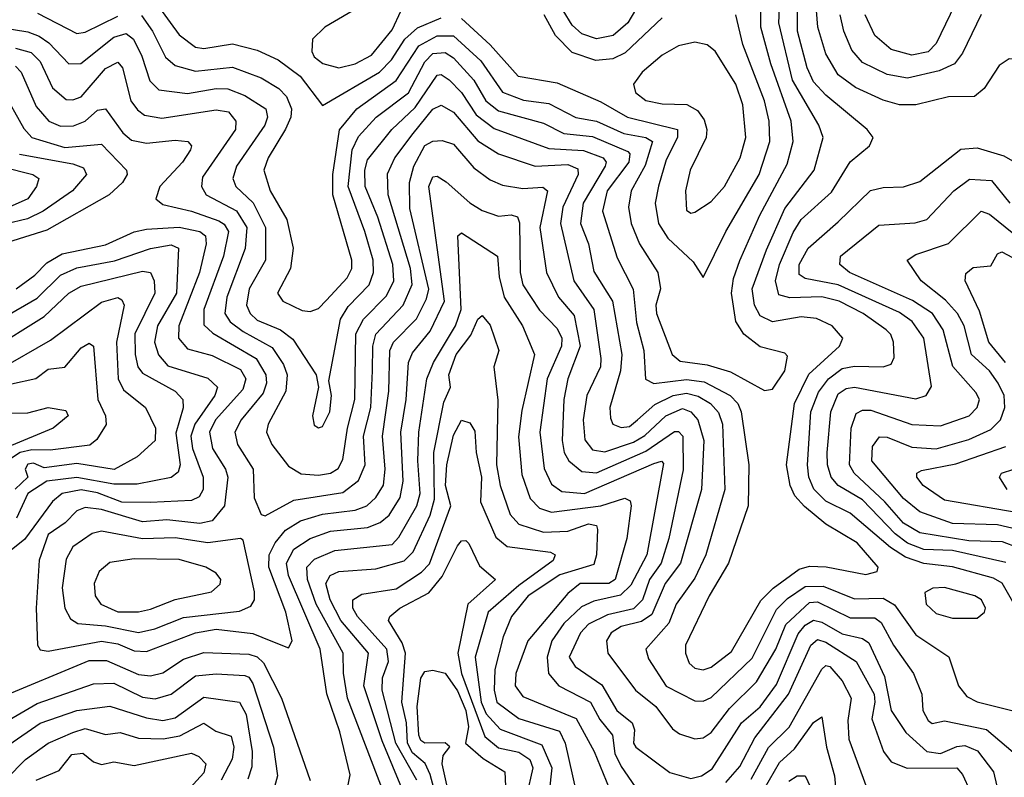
# Model space of a CAD drawing. Extents: x 1308313 to 1441400, y 959662 to 1036319.
# Tile 219 of 256: x 1311815 to 1314221, y 1032512 to 1034363. Entities that reach past the tile are written whole.
import ezdxf

# ---------------------------------------------------------------- set-up
doc = ezdxf.new("R2010")
doc.units = 0

msp = doc.modelspace()

# ---------------------------------------------------------------- linework, layer by layer
at = {"layer": '0CON10XD'}
for points in [[(1314145, 1034493.1), (1314054.9, 1034305.1), (1314035, 1034284.5), (1313995, 1034276.1), (1313945, 1034290), (1313904.6, 1034324.6), (1313881.5, 1034375)], [(1313635, 1033456.6), (1313655, 1033460), (1313684.7, 1033505), (1313691.1, 1033541.1), (1313685, 1033548.2), (1313625, 1033563.3), (1313584.4, 1033594.4), (1313565.1, 1033625.1), (1313554.6, 1033695), (1313559.2, 1033730.8), (1313575.1, 1033774.9), (1313623.7, 1033885), (1313690.4, 1034009.6), (1313705.5, 1034065), (1313700.3, 1034115), (1313651.1, 1034255), (1313626.5, 1034345), (1313626, 1034445)], [(1312595, 1034245.6), (1312635, 1034254.9), (1312675, 1034276), (1312725, 1034337.8), (1312747.2, 1034385), (1312738, 1034408), (1312705, 1034418.8), (1312675, 1034412.6), (1312561, 1034345), (1312530.9, 1034315), (1312528.7, 1034285), (1312535, 1034272.3), (1312556, 1034256), (1312595, 1034245.6)], [(1313485, 1032774), (1313505, 1032780.6), (1313555, 1032819.3), (1313626.1, 1032943.9), (1313656.1, 1032973.9), (1313720, 1033020), (1313745, 1033027.4), (1313785.7, 1033025.7), (1313882.6, 1033007.4), (1313910.8, 1033015), (1313913.3, 1033025), (1313861.9, 1033085), (1313785, 1033130.5), (1313733.2, 1033173.2), (1313709.8, 1033199.8), (1313697.6, 1033225), (1313689.1, 1033275), (1313708.9, 1033425), (1313743.4, 1033496.6), (1313818.9, 1033565), (1313826.5, 1033585), (1313800.4, 1033615), (1313762.7, 1033632.7), (1313725, 1033637), (1313655, 1033624.6), (1313625, 1033639.5), (1313611.2, 1033665), (1313605.1, 1033705), (1313640.5, 1033800.5), (1313685, 1033901.3), (1313756.8, 1033995), (1313778.5, 1034075), (1313768.1, 1034105), (1313703.3, 1034215), (1313670.2, 1034355), (1313673.5, 1034426.5)], [(1314245.6, 1032935), (1314215.8, 1032985.8), (1314195, 1032998.4), (1314095, 1033026.2), (1314025, 1033034.1), (1313979.9, 1033049.9), (1313943.3, 1033073.3), (1313845, 1033157.5), (1313785, 1033186.7), (1313756.1, 1033216.1), (1313743.6, 1033245), (1313740.2, 1033275), (1313748.8, 1033405), (1313767.3, 1033452.7), (1313791.3, 1033485), (1313825, 1033510.4), (1313855, 1033516.5), (1313925, 1033514.4), (1313945, 1033521.5), (1313952.3, 1033537.7), (1313950.8, 1033575), (1313943.9, 1033593.9), (1313932.4, 1033605), (1313876.7, 1033645), (1313817.4, 1033675), (1313775, 1033685.5), (1313697, 1033683), (1313670.6, 1033690.6), (1313662.2, 1033725), (1313671.8, 1033765), (1313705, 1033843.3), (1313725.2, 1033875), (1313798.8, 1033941.2), (1313845, 1034015.3), (1313891.9, 1034055), (1313900.6, 1034075), (1313886.5, 1034095), (1313785, 1034178.1), (1313755, 1034211.3), (1313739.5, 1034245), (1313716.3, 1034335), (1313716.3, 1034415)], [(1312154.6, 1034395), (1312205, 1034325.7), (1312245, 1034295.6), (1312265, 1034292.7), (1312335, 1034303.7), (1312395, 1034288.3), (1312446.4, 1034265), (1312500.4, 1034225), (1312555, 1034152.9), (1312694.2, 1034235), (1312723.6, 1034265), (1312756.3, 1034315), (1312786.9, 1034343.1), (1312845, 1034367.4)], [(1313330.5, 1034405), (1313301.4, 1034355), (1313265.6, 1034324.4), (1313225, 1034316.3), (1313188.6, 1034328.6), (1313165, 1034349.6), (1313142.9, 1034385)], [(1311858.6, 1034378.6), (1311955, 1034328.8), (1311975, 1034332.2), (1312055, 1034371.6)], [(1312112.8, 1034372.8), (1312139.6, 1034335), (1312171.4, 1034271.4), (1312195, 1034250.7), (1312245, 1034237.1), (1312335, 1034246.6), (1312405, 1034221.2), (1312448.4, 1034195), (1312467.1, 1034175), (1312478.9, 1034145), (1312477.9, 1034125), (1312464.7, 1034095.3), (1312422, 1034025), (1312411.7, 1033995), (1312427, 1033945), (1312467.8, 1033875), (1312483, 1033805), (1312477.2, 1033755), (1312444.7, 1033694.7), (1312457.8, 1033675), (1312505, 1033652.2), (1312525, 1033649.8), (1312545, 1033657.5), (1312565, 1033677.3), (1312615, 1033732.2), (1312626.4, 1033755), (1312626.6, 1033775), (1312580.6, 1033935), (1312580.4, 1033985), (1312596.3, 1034093.7), (1312639, 1034145), (1312735, 1034214.2), (1312790.7, 1034299.3), (1312835, 1034323.1), (1312875, 1034323.3), (1312942.3, 1034262.3), (1312995, 1034185.8), (1313046.1, 1034166.1), (1313108.1, 1034158.1), (1313174.2, 1034124.2), (1313225, 1034115.3), (1313291.1, 1034085), (1313345.4, 1034075), (1313361.6, 1034065), (1313343.5, 1034006.5), (1313309.6, 1033945), (1313303.2, 1033905), (1313309.3, 1033865), (1313329.5, 1033815), (1313374.8, 1033745), (1313381.5, 1033705), (1313370, 1033665), (1313371.1, 1033645), (1313409.6, 1033545), (1313428.8, 1033528.8), (1313495, 1033519.2), (1313552.4, 1033502.4), (1313635, 1033456.6)], [(1312895, 1034366.2), (1312965, 1034301.2), (1313033.1, 1034225), (1313128.5, 1034208.5), (1313235, 1034161.9), (1313300.7, 1034125), (1313422.5, 1034095), (1313422.7, 1034075), (1313395, 1034020.4), (1313375.9, 1033955.9), (1313367.7, 1033915), (1313376, 1033865), (1313398.9, 1033828.9), (1313461.1, 1033771.1), (1313485, 1033733.3)], [(1313385, 1034367.4), (1313295, 1034281.9), (1313265, 1034267.1), (1313223, 1034263), (1313165, 1034282.9), (1313124.3, 1034324.3), (1313096.8, 1034375)], [(1313485, 1033733.3), (1313541, 1033845), (1313622.1, 1033985), (1313648.2, 1034065), (1313646.5, 1034115), (1313635.1, 1034165), (1313582.5, 1034302.5), (1313565.2, 1034375.2)], [(1314672.9, 1034377.1), (1314592.9, 1034317.1), (1314482.2, 1034267.8), (1314405, 1034191.2), (1314385, 1034190.6), (1314365, 1034198.4), (1314255, 1034264.8), (1314232.9, 1034267.1), (1314208.6, 1034251.4), (1314172, 1034195), (1314148.1, 1034175), (1314085, 1034174.2), (1314005, 1034154.8), (1313965, 1034155.2), (1313925, 1034165.9), (1313857.3, 1034197.3), (1313815, 1034228.4), (1313785, 1034279.1), (1313765.4, 1034345), (1313762.7, 1034385)], [(1314165, 1034375.5), (1314119, 1034281), (1314099.4, 1034255), (1314062, 1034238), (1313985, 1034220.4), (1313935, 1034228.9), (1313875, 1034258.1), (1313848.6, 1034288.6), (1313829.4, 1034335), (1313820.1, 1034375)], [(1311764.3, 1034344.3), (1311835, 1034333), (1311862.6, 1034322.6), (1311886.5, 1034306.5), (1311935, 1034254.8), (1311964.3, 1034255.7), (1312045, 1034320.3), (1312075, 1034329.3), (1312093.2, 1034315), (1312113.8, 1034273.8), (1312133.4, 1034213.4), (1312155, 1034191.9), (1312225, 1034182.4), (1312295, 1034195.1), (1312323.9, 1034193.9), (1312365, 1034177.7), (1312416.8, 1034145), (1312420.9, 1034125), (1312414, 1034105), (1312345.2, 1034005), (1312335.6, 1033975), (1312342.9, 1033955), (1312385.6, 1033915.6), (1312415.9, 1033855), (1312415.4, 1033775), (1312376.2, 1033705), (1312369, 1033665), (1312378.1, 1033645), (1312395, 1033628.8), (1312452.5, 1033605), (1312482.4, 1033582.4), (1312539.6, 1033495), (1312545.6, 1033465), (1312530.4, 1033395), (1312535, 1033372), (1312545, 1033365.8), (1312555, 1033368.6), (1312573.3, 1033405), (1312576.9, 1033445), (1312570.2, 1033480.2), (1312598.8, 1033631.2), (1312617.8, 1033662.2), (1312668.7, 1033715), (1312680, 1033745), (1312678.5, 1033775), (1312658.6, 1033845), (1312618, 1033955), (1312627.2, 1034045), (1312642.8, 1034077.2), (1312685.9, 1034125), (1312765, 1034184.2), (1312805, 1034260.3), (1312825, 1034280.1), (1312855, 1034282.6), (1312875, 1034269.7), (1312925.1, 1034215.1), (1312954.5, 1034164.5), (1312985, 1034140.6), (1313095, 1034109.9), (1313145.1, 1034085.1), (1313215, 1034077.5), (1313301.1, 1034041.1), (1313306.4, 1034035), (1313303.5, 1034015), (1313251.1, 1033945), (1313239.1, 1033895), (1313275, 1033780.9), (1313314.3, 1033704.3), (1313322.7, 1033622.7), (1313340.1, 1033555), (1313344.8, 1033484.8), (1313365, 1033474.2), (1313445, 1033483.9), (1313488.1, 1033478.1), (1313551.6, 1033445), (1313569.9, 1033425), (1313578.1, 1033405), (1313597, 1033275), (1313595.2, 1033175), (1313547.3, 1033035), (1313500, 1032955), (1313442.4, 1032835), (1313442, 1032815), (1313450.9, 1032790.9), (1313465, 1032778.8), (1313485, 1032774)], [(1311805, 1034293.5), (1311842.7, 1034282.7), (1311865, 1034261), (1311895, 1034196.7), (1311928.3, 1034168.3), (1311945, 1034166.9), (1311965, 1034174.2), (1312025, 1034243.5), (1312055, 1034258.9), (1312066.4, 1034245), (1312086.8, 1034165), (1312102.6, 1034142.6), (1312120, 1034130), (1312162.5, 1034122.5), (1312295, 1034142.6), (1312325, 1034137.7), (1312343, 1034115), (1312342.1, 1034095), (1312262.1, 1033977.9), (1312259, 1033955), (1312270.7, 1033935), (1312345, 1033896.2), (1312370.3, 1033855), (1312366.2, 1033803.8), (1312320.9, 1033685), (1312316.6, 1033645), (1312329.8, 1033625), (1312360.9, 1033600.9), (1312431.8, 1033561.8), (1312460.1, 1033520.1), (1312468.4, 1033495), (1312465.4, 1033455), (1312422.1, 1033375), (1312418.3, 1033355), (1312431.4, 1033325), (1312472.1, 1033272.1), (1312502.9, 1033252.9), (1312545, 1033249.9), (1312575, 1033255.2), (1312593.7, 1033266.3), (1312605, 1033288.5), (1312615.9, 1033365), (1312634, 1033435), (1312636.8, 1033595), (1312655, 1033631.3), (1312711.5, 1033688.5), (1312729.5, 1033725), (1312726.8, 1033765), (1312690.6, 1033880.6), (1312659.5, 1033955), (1312658.2, 1033995), (1312665, 1034020.3), (1312724.5, 1034095), (1312781.3, 1034148.7), (1312835, 1034227.5), (1312845, 1034228.7), (1312865, 1034216.2), (1312895, 1034184.8), (1312930.7, 1034130.7), (1312975, 1034096.9), (1313108.5, 1034048.5), (1313193, 1034043), (1313240.6, 1034025), (1313248.6, 1034015), (1313246, 1034005), (1313192.1, 1033915), (1313185.7, 1033865), (1313205.1, 1033815), (1313218, 1033748), (1313264.1, 1033675), (1313286.6, 1033545), (1313283.4, 1033505), (1313257.2, 1033415), (1313259, 1033389), (1313265, 1033374.6), (1313285, 1033366.2), (1313305, 1033369.1), (1313325, 1033385.2), (1313367.2, 1033422.8), (1313412.2, 1033445), (1313445, 1033450.2), (1313473.4, 1033443.4), (1313503, 1033425), (1313523.1, 1033403.1), (1313532.3, 1033375), (1313538.4, 1033215), (1313491.6, 1033055), (1313465, 1032998.3), (1313419.7, 1032935), (1313401.3, 1032888.7), (1313345.3, 1032825), (1313351.5, 1032801.5), (1313395, 1032734.8), (1313465, 1032698.4), (1313485, 1032697.7), (1313505, 1032706.5), (1313605, 1032802.8), (1313665, 1032921.4), (1313691.6, 1032948.4), (1313735, 1032977.7), (1313778.8, 1032978.8), (1313855, 1032947.5), (1313925, 1032949.3), (1313953.3, 1032933.3), (1314005, 1032859.8), (1314086, 1032806), (1314109.1, 1032735), (1314129.4, 1032709.4), (1314155, 1032696), (1314285, 1032663.8)], [(1313455, 1033890), (1313465, 1033892.3), (1313505, 1033918.4), (1313537.9, 1033955), (1313575.9, 1034025), (1313589.8, 1034075), (1313582.6, 1034155), (1313565, 1034205.3), (1313515, 1034285.9), (1313495, 1034301.6), (1313465, 1034308.1), (1313425, 1034298.9), (1313385, 1034276.5), (1313336.5, 1034235), (1313315.3, 1034205), (1313320.3, 1034185), (1313345, 1034165.7), (1313385, 1034157), (1313445.5, 1034155.5), (1313471.4, 1034141.4), (1313488.1, 1034118.1), (1313494.7, 1034095), (1313492.6, 1034075), (1313454, 1033995), (1313442.2, 1033945), (1313445, 1033897.5), (1313455, 1033890)], [(1311805, 1034249.6), (1311818.7, 1034235), (1311855, 1034151.1), (1311885.9, 1034115), (1311915, 1034102.9), (1311946.8, 1034103.2), (1311974.7, 1034115.3), (1312005, 1034141.7), (1312025, 1034145.3), (1312066.8, 1034086.8), (1312088.4, 1034068.4), (1312125, 1034061.6), (1312195, 1034068.9), (1312225.7, 1034065), (1312234.6, 1034055), (1312232.7, 1034045), (1312212.5, 1034015), (1312157.4, 1033955), (1312147.9, 1033925), (1312165, 1033911), (1312234.8, 1033895.2), (1312301.3, 1033871.3), (1312315, 1033863.2), (1312325.1, 1033845), (1312313, 1033785), (1312264.9, 1033655), (1312265, 1033617.3), (1312287.1, 1033597.1), (1312393.3, 1033535), (1312416.4, 1033495), (1312418.2, 1033475), (1312410, 1033450), (1312356.6, 1033385), (1312340.5, 1033355), (1312347.2, 1033325), (1312385.2, 1033265), (1312387.8, 1033195), (1312405, 1033153.8), (1312415, 1033150.5), (1312485, 1033188.9), (1312605, 1033207.6), (1312643.4, 1033236.6), (1312659.3, 1033275), (1312655.1, 1033345), (1312673.1, 1033415), (1312677.2, 1033505), (1312677.7, 1033565), (1312685.4, 1033594.6), (1312752, 1033665), (1312774.5, 1033715.5), (1312770.3, 1033755), (1312715.9, 1033935), (1312713.5, 1033986.5), (1312731.8, 1034025), (1312776.8, 1034085), (1312825, 1034144.4), (1312845, 1034154), (1312875, 1034137), (1312935, 1034067), (1312985, 1034034.8), (1313074.9, 1034004.9), (1313155, 1034008.9), (1313178.8, 1033998.8), (1313179.5, 1033985), (1313142.6, 1033905), (1313136.6, 1033865), (1313169.4, 1033725), (1313218, 1033655), (1313235.2, 1033534.8), (1313234.7, 1033515), (1313225.6, 1033495.6), (1313201, 1033445), (1313192.2, 1033385), (1313196.4, 1033336.4), (1313215, 1033312.1), (1313245, 1033307.2), (1313315, 1033331), (1313342.7, 1033347.3), (1313393.9, 1033395), (1313435, 1033413.2), (1313454.9, 1033404.9), (1313472, 1033385), (1313486.6, 1033335), (1313481.6, 1033215), (1313430.3, 1033035), (1313392.7, 1032985), (1313360.1, 1032909.9), (1313335, 1032892.4), (1313285, 1032880.4), (1313260.6, 1032865), (1313249, 1032845), (1313252.7, 1032815), (1313320.2, 1032725), (1313369.4, 1032685), (1313410.5, 1032630.5), (1313427.9, 1032617.9), (1313465, 1032605.8), (1313485, 1032607.9), (1313505, 1032621.6), (1313549.8, 1032680.2), (1313615.7, 1032745), (1313663.3, 1032825), (1313687.2, 1032885), (1313745, 1032939.1), (1313765, 1032940.3), (1313845, 1032901.6), (1313905, 1032901), (1313920.2, 1032890.2), (1313950.3, 1032835), (1313999.4, 1032765), (1314019.6, 1032715), (1314022.2, 1032675), (1314035, 1032650.6), (1314045, 1032643.1), (1314075, 1032649.8), (1314178.2, 1032628.2), (1314259.6, 1032559.6)], [(1311771.9, 1034191.9), (1311825, 1034097.3), (1311844.9, 1034074.9), (1311925, 1034050.6), (1312015, 1034059), (1312076.2, 1033995), (1312078, 1033985), (1312065.9, 1033965), (1312033.6, 1033935), (1311881.3, 1033848.7), (1311785, 1033818.6)], [(1311806.3, 1033705), (1311851.7, 1033738.3), (1311881.2, 1033768.8), (1311919.1, 1033790.9), (1312025, 1033812.4), (1312095, 1033844.2), (1312125, 1033851.4), (1312205, 1033855.8), (1312255, 1033845.3), (1312269.1, 1033835), (1312270.6, 1033815), (1312254.2, 1033745), (1312203.6, 1033615), (1312203.1, 1033585), (1312225, 1033558.7), (1312285, 1033542.2), (1312355, 1033507.9), (1312367.8, 1033485), (1312360.6, 1033459.4), (1312293.8, 1033385), (1312279.2, 1033355), (1312286, 1033315), (1312317.7, 1033265), (1312323.3, 1033245), (1312315.8, 1033175), (1312285, 1033138), (1312255, 1033131.5), (1312175, 1033140.6), (1312115, 1033135.9), (1312015, 1033165.8), (1311975, 1033170.6), (1311955, 1033162.7), (1311926.5, 1033133.5), (1311885, 1033105.2), (1311862.5, 1033042.5), (1311855.5, 1032925), (1311858.2, 1032835), (1311865, 1032822.9), (1311885, 1032820.2), (1312015, 1032844.5), (1312055, 1032837.7), (1312095, 1032820.4), (1312125, 1032818.8), (1312245, 1032864.6), (1312295, 1032873.8), (1312385, 1032863.4), (1312429.1, 1032845), (1312471.7, 1032828.3), (1312481.3, 1032845), (1312465.7, 1032915), (1312423.5, 1033025), (1312424.7, 1033055.2), (1312439.6, 1033085), (1312465, 1033115.5), (1312501.5, 1033138.5), (1312555, 1033154.9), (1312635, 1033164.4), (1312663.6, 1033175), (1312685, 1033195.2), (1312704.3, 1033225.7), (1312708.4, 1033265), (1312701.3, 1033345), (1312717.5, 1033455), (1312719.5, 1033555), (1312728.8, 1033575), (1312785, 1033632.3), (1312809.5, 1033680.5), (1312815.3, 1033704.7), (1312768.8, 1033901.2), (1312767.8, 1033965), (1312778.1, 1034005), (1312805, 1034055.4), (1312825, 1034066.2), (1312847.8, 1034067.8), (1312875, 1034058.9), (1312925, 1034001.3), (1312965, 1033972), (1312995, 1033958.6), (1313045, 1033950.5), (1313093.6, 1033953.6), (1313104.8, 1033944.8), (1313085.9, 1033855), (1313102.3, 1033745), (1313132.2, 1033685), (1313170.4, 1033640.4), (1313184.7, 1033565.3), (1313154.4, 1033485), (1313144.6, 1033435), (1313140.9, 1033335), (1313145.5, 1033305), (1313156.8, 1033285), (1313189.1, 1033259.1), (1313225, 1033255.5), (1313345, 1033308.3), (1313415, 1033356.7), (1313425, 1033357), (1313435.3, 1033345.3), (1313436.8, 1033263.2), (1313401.1, 1033095), (1313382.9, 1033035), (1313354.6, 1032995.4), (1313337.3, 1032945), (1313315, 1032923.6), (1313251.4, 1032908.6), (1313205, 1032886.2), (1313185.9, 1032865), (1313157.5, 1032805), (1313172.3, 1032782.3), (1313237.7, 1032737.7), (1313274.5, 1032675), (1313312, 1032645), (1313317.5, 1032627.5), (1313314.8, 1032595), (1313320.7, 1032585), (1313403.7, 1032523.7), (1313455, 1032508.8), (1313481.5, 1032515), (1313507.2, 1032532.8), (1313578.9, 1032645), (1313625, 1032684.1), (1313665, 1032738.5), (1313717.7, 1032862.3), (1313735, 1032883.6), (1313755, 1032895.9), (1313775, 1032890.7), (1313825, 1032862.2), (1313875, 1032850.8), (1313890.3, 1032840.3), (1313928.2, 1032758.2), (1313944.6, 1032674.6), (1313980.9, 1032620.9), (1314031.9, 1032575), (1314065, 1032569.7), (1314105, 1032587.1), (1314125, 1032589.1), (1314156.1, 1032576.1), (1314194.8, 1032525), (1314227.3, 1032385)], [(1311814.2, 1034034.2), (1311945, 1034011), (1311970.7, 1034000.7), (1311978.6, 1033985), (1311944.2, 1033945), (1311872.4, 1033895), (1311834, 1033876), (1311615, 1033824)], [(1314225, 1033036.3), (1314095, 1033065.9), (1314025, 1033068.4), (1313985, 1033084), (1313955, 1033106.4), (1313875, 1033189.6), (1313815.6, 1033225), (1313798.3, 1033245), (1313789, 1033275), (1313788.5, 1033305), (1313797.6, 1033405), (1313815, 1033448.6), (1313835, 1033461.9), (1313855, 1033465.1), (1314005, 1033436.6), (1314030.5, 1033445), (1314043.5, 1033466.5), (1314024.3, 1033585), (1313995.8, 1033625.8), (1313965, 1033647.4), (1313815, 1033714.9), (1313735, 1033730.6), (1313720.3, 1033740.3), (1313719.9, 1033765), (1313742.2, 1033805), (1313815, 1033869.4), (1313894.2, 1033945.8), (1313925, 1033953.1), (1313975, 1033954.3), (1314015, 1033967.6), (1314115, 1034046.2), (1314155, 1034050), (1314220.5, 1034030.5), (1314247.3, 1034015)], [(1311773.3, 1034003.3), (1311847.5, 1033985), (1311861.6, 1033975), (1311855.7, 1033955), (1311834.8, 1033925), (1311766.1, 1033895)], [(1312616, 1032485), (1312622.5, 1032517.5), (1312597.1, 1032622.9), (1312565.3, 1032715.3), (1312549.3, 1032825), (1312471.7, 1033005), (1312467.1, 1033035), (1312485, 1033069.2), (1312524.7, 1033095.3), (1312575, 1033113.5), (1312665, 1033122), (1312695.8, 1033134.2), (1312718, 1033152), (1312744.7, 1033195.3), (1312752.2, 1033235), (1312746.7, 1033355), (1312759.5, 1033435), (1312764.9, 1033525.1), (1312775, 1033549.3), (1312818.1, 1033601.9), (1312853.3, 1033675), (1312815.1, 1033955), (1312825, 1033979.3), (1312835, 1033980.5), (1312857.1, 1033967.1), (1312915, 1033915.3), (1312945, 1033896.3), (1312985, 1033882.6), (1313016.2, 1033886.2), (1313031.5, 1033881.5), (1313036.8, 1033866.8), (1313038.5, 1033745), (1313044.6, 1033715), (1313085, 1033653), (1313128.6, 1033608.6), (1313139.7, 1033585), (1313139.5, 1033565), (1313104.5, 1033485.5), (1313086.6, 1033355), (1313096.4, 1033266.4), (1313115, 1033227.6), (1313139.9, 1033209.9), (1313195, 1033204.9), (1313365, 1033278.5), (1313383.9, 1033283.9), (1313388.2, 1033278.2), (1313347.4, 1033055), (1313308.7, 1032981.3), (1313283.5, 1032956.5), (1313217.9, 1032942.1), (1313188.1, 1032928.1), (1313145, 1032887.4), (1313115.7, 1032845), (1313104.3, 1032805), (1313107.6, 1032765), (1313132.5, 1032735), (1313210.3, 1032695), (1313232.6, 1032652.6), (1313263.5, 1032615), (1313269.7, 1032569.7), (1313285, 1032538), (1313318.8, 1032488.8)], [(1314255, 1033072.3), (1314217, 1033087), (1314135, 1033089.4), (1314015, 1033108.7), (1313975, 1033133), (1313929.1, 1033185), (1313854.5, 1033254.5), (1313842.9, 1033275), (1313847.1, 1033365), (1313859.6, 1033400.4), (1313875, 1033409.2), (1313895, 1033408.5), (1313995, 1033374), (1314065, 1033370.6), (1314135.3, 1033395), (1314155.2, 1033415), (1314160.5, 1033435), (1314152.1, 1033452.1), (1314095.7, 1033515.7), (1314072.1, 1033605), (1314045.5, 1033645), (1313996.9, 1033676.9), (1313843, 1033745), (1313819.7, 1033765), (1313821.4, 1033785), (1313915, 1033861.1), (1314003.8, 1033866.2), (1314032.1, 1033875), (1314097.8, 1033945), (1314136.4, 1033973.6), (1314189.9, 1033969.9), (1314235, 1033914.4)], [(1314263.8, 1033115), (1314205, 1033128.9), (1314095, 1033131.5), (1314015, 1033160), (1313975, 1033192.7), (1313897.4, 1033285), (1313899.6, 1033320.4), (1313916.2, 1033343.8), (1313935, 1033343.2), (1313995, 1033318.6), (1314055, 1033314.1), (1314135, 1033337.4), (1314188.3, 1033361.7), (1314212.1, 1033385), (1314223, 1033415), (1314220.6, 1033445), (1314206.5, 1033475), (1314185, 1033504.8), (1314141.1, 1033545), (1314123, 1033615), (1314106.9, 1033645), (1314077.3, 1033677.3), (1314018, 1033725), (1313984, 1033775), (1314005, 1033789.2), (1314085, 1033815.8), (1314165, 1033895.3), (1314185, 1033888), (1314245, 1033839.4)], [(1312704.3, 1032475), (1312616.4, 1032705), (1312606.5, 1032766.5), (1312605.5, 1032815), (1312539.9, 1032935), (1312518.6, 1032995), (1312517, 1033025), (1312535.3, 1033045), (1312585, 1033065.9), (1312725, 1033080.9), (1312741.8, 1033098.2), (1312785.8, 1033175), (1312793.7, 1033205), (1312788, 1033285), (1312790.5, 1033355), (1312810.1, 1033485), (1312826.4, 1033525), (1312880.4, 1033615), (1312893.6, 1033655), (1312885.5, 1033835), (1312895, 1033842), (1312982.8, 1033785), (1312986.8, 1033735), (1312999.3, 1033685), (1313043.5, 1033615), (1313072.8, 1033545)], [(1311775, 1033634.6), (1311857.6, 1033682.4), (1311915, 1033739), (1311955, 1033756.6), (1312046.4, 1033773.6), (1312135, 1033804), (1312185, 1033812.9), (1312203.3, 1033805), (1312198.6, 1033695), (1312151.9, 1033615), (1312144.3, 1033575), (1312153.9, 1033543.9), (1312177.2, 1033517.2), (1312275, 1033487.2), (1312298.1, 1033465), (1312291.7, 1033445), (1312242.8, 1033375), (1312232.9, 1033345), (1312237.4, 1033315), (1312263.3, 1033245), (1312263.4, 1033215), (1312253.3, 1033196.7), (1312235, 1033187.7), (1312135, 1033183.1), (1312065, 1033184.1), (1312005, 1033206.5), (1311965, 1033214.1), (1311918.7, 1033205), (1311895, 1033185.3), (1311826.9, 1033093.1), (1311795, 1033067.3)], [(1314224.4, 1033525), (1314183.4, 1033575), (1314160.9, 1033650.9), (1314125.3, 1033725), (1314127.3, 1033742.7), (1314145, 1033757.1), (1314188.5, 1033761.5), (1314205, 1033791.1), (1314215, 1033795.7), (1314267.7, 1033767.7)], [(1311741.4, 1033555), (1311875, 1033637.5), (1311935, 1033694.4), (1311965, 1033711.8), (1312115, 1033748.6), (1312134.8, 1033744.8), (1312143.9, 1033725), (1312145.2, 1033695), (1312096.7, 1033595), (1312097.3, 1033545), (1312103.7, 1033515), (1312115, 1033499.4), (1312194.7, 1033455), (1312213.7, 1033435), (1312214.8, 1033414.8), (1312197, 1033353), (1312207.2, 1033275), (1312202.6, 1033257.4), (1312185, 1033244), (1312102, 1033228), (1312045, 1033228.4), (1311955, 1033243.9), (1311881.7, 1033235), (1311834.7, 1033205), (1311807.2, 1033145)], [(1311765, 1033508.4), (1311890, 1033580), (1312015, 1033673), (1312055, 1033684.2), (1312065, 1033678.5), (1312070, 1033665), (1312051.6, 1033575), (1312055.4, 1033485), (1312068.9, 1033458.9), (1312122.3, 1033415), (1312146.9, 1033365), (1312146.4, 1033335), (1312102.5, 1033295), (1312045.8, 1033264.2), (1311955, 1033278.4), (1311875, 1033268.1), (1311849, 1033279), (1311835, 1033276.6), (1311828.5, 1033265), (1311835.2, 1033245), (1311804.2, 1033215.8)], [(1312817.8, 1033152.2), (1312828.8, 1033191.2), (1312827.5, 1033305), (1312851.3, 1033428.7), (1312867.7, 1033465), (1312863.8, 1033495), (1312881.6, 1033545), (1312917.8, 1033592.3), (1312935, 1033630.8), (1312945, 1033640), (1312965, 1033616.2), (1312985.6, 1033555), (1312974, 1033515), (1312983.5, 1033433.5), (1312980.7, 1033275), (1312989.3, 1033225), (1313013.6, 1033153.6), (1313035, 1033130.2), (1313095, 1033111.1), (1313155, 1033113.3), (1313205, 1033130.9), (1313225, 1033126.6), (1313226.9, 1033116.9), (1313224.4, 1033055), (1313217.9, 1033032.1), (1313135, 1033006.1), (1313057.9, 1032955), (1313016.6, 1032905), (1312996.6, 1032855), (1312976.5, 1032775), (1312974.9, 1032725), (1312980.9, 1032695), (1313035, 1032655.7), (1313134.4, 1032624.4), (1313147.9, 1032595), (1313174.8, 1032475)], [(1311795, 1033473.2), (1311854.1, 1033485.9), (1311885, 1033508.6), (1311925, 1033513.6), (1311965, 1033561.2), (1311985, 1033572.8), (1311995.6, 1033565.6), (1312005.8, 1033435), (1312024.8, 1033395), (1312026.3, 1033373.7), (1312003.2, 1033336.8), (1311986.4, 1033323.6), (1311889.1, 1033310.9), (1311845, 1033312.2), (1311815.8, 1033305), (1311785, 1033285.2)], [(1313072.8, 1033545), (1313042.1, 1033407.9), (1313033.8, 1033343.8), (1313042, 1033252), (1313062.6, 1033192.6), (1313085, 1033169.6), (1313115, 1033159.3), (1313235.1, 1033174.9), (1313293.6, 1033193.6), (1313307, 1033187), (1313309.1, 1033175), (1313298.8, 1033095), (1313270.3, 1032995), (1313254.5, 1032985.5), (1313185, 1032985.1), (1313155, 1032961.2), (1313057, 1032845), (1313027.5, 1032765), (1313026.2, 1032735), (1313045, 1032709.1), (1313175.3, 1032655.3), (1313218.6, 1032575), (1313255.8, 1032485)], [(1311785, 1033401.7), (1311835, 1033401.9), (1311885, 1033415.3), (1311927.8, 1033407.8), (1311933.6, 1033395), (1311896.9, 1033365), (1311785, 1033318.5)], [(1312785.3, 1032505), (1312734.5, 1032595), (1312701.2, 1032725), (1312701.5, 1032755), (1312716.2, 1032795), (1312712.3, 1032825), (1312640.5, 1032905), (1312629.1, 1032925), (1312629.1, 1032945), (1312650.8, 1032959.2), (1312735, 1032972.5), (1312797.1, 1033012.9), (1312816.3, 1033033.7), (1312868.5, 1033175), (1312856, 1033225), (1312858.8, 1033275), (1312875, 1033348.1), (1312895, 1033384.4), (1312915, 1033377.5), (1312927.7, 1033357.7), (1312930.6, 1033305), (1312943.9, 1033245), (1312941.1, 1033185), (1312978.8, 1033098.8), (1313006, 1033076), (1313112.2, 1033062.2), (1313123.5, 1033055), (1313118.7, 1033041.3), (1313035, 1032980.6), (1312960.3, 1032915), (1312928.4, 1032805), (1312942.7, 1032695), (1312955, 1032667.2), (1312989.6, 1032629.6), (1313090.9, 1032590.9), (1313115.7, 1032535), (1313108.9, 1032475)], [(1314255, 1033157.9), (1314075, 1033188.6), (1314023.4, 1033225), (1314007.3, 1033245), (1314007.5, 1033255), (1314018.9, 1033261.1), (1314102.5, 1033277.5), (1314225, 1033320.3)], [(1314228.2, 1033215), (1314209.5, 1033245), (1314214.4, 1033255), (1314245, 1033264.6)], [(1312753.1, 1032475), (1312700.8, 1032600.8), (1312655.9, 1032735), (1312667.2, 1032815), (1312600, 1032895), (1312574.1, 1032945), (1312563.6, 1032985), (1312573.9, 1033005), (1312595, 1033014.8), (1312685, 1033021.2), (1312755, 1033040.6), (1312777, 1033063), (1312817.8, 1033152.2)], [(1312105, 1032865.4), (1312145, 1032874.6), (1312215, 1032902.5), (1312352.2, 1032917.8), (1312380.2, 1032929.8), (1312389.2, 1032945), (1312389.1, 1032965), (1312361.4, 1033091.4), (1312355, 1033095.6), (1312275.1, 1033084.9), (1312195, 1033097.1), (1312115, 1033094.3), (1312015, 1033113), (1311992.2, 1033107.8), (1311944.8, 1033075), (1311928.5, 1033045), (1311918.8, 1032975), (1311925.2, 1032925), (1311938.8, 1032898.8), (1311957.5, 1032887.5), (1312025, 1032881.5), (1312105, 1032865.4)], [(1312887.9, 1032257.9), (1312818.5, 1032518.5), (1312805.6, 1032545.6), (1312775, 1032571.8), (1312762.7, 1032595), (1312760.1, 1032645), (1312748.7, 1032695), (1312758, 1032815), (1312750, 1032840), (1312716.5, 1032895), (1312720, 1032905), (1312744.2, 1032925), (1312815, 1032962.1), (1312847.7, 1033002.3), (1312885, 1033077.5), (1312895, 1033089.2), (1312905, 1033090.6), (1312912.9, 1033082.9), (1312938.7, 1033028.7), (1312977.8, 1032995), (1312910.4, 1032935), (1312885.7, 1032815), (1312894.7, 1032765), (1312951.7, 1032611.7), (1312985, 1032584.1), (1313035, 1032572.9), (1313062, 1032555), (1313068.7, 1032535), (1313053.4, 1032466.6)], [(1312105, 1032916.1), (1312135, 1032922.7), (1312195, 1032946.5), (1312283.5, 1032965), (1312305, 1032983.5), (1312306.6, 1032995), (1312295, 1033010.7), (1312270, 1033025), (1312205, 1033043.6), (1312095, 1033045.8), (1312035, 1033036.5), (1312009.2, 1033015), (1311996.7, 1032985), (1311999.8, 1032955), (1312013.3, 1032935), (1312055, 1032916.1), (1312105, 1032916.1)], [(1314155, 1032900.4), (1314172.9, 1032915), (1314175.3, 1032925), (1314165.3, 1032945), (1314149.6, 1032955), (1314075, 1032975.5), (1314046.4, 1032973.6), (1314027.1, 1032962.9), (1314030.5, 1032935), (1314055, 1032912.3), (1314095, 1032900.5), (1314155, 1032900.4)], [(1313540.6, 1032499.4), (1313575, 1032538.4), (1313611.9, 1032608.1), (1313693.6, 1032715), (1313748.8, 1032835), (1313765, 1032848.4), (1313785, 1032841.9), (1313859.7, 1032795), (1313902.9, 1032715), (1313905.3, 1032695), (1313897.4, 1032655), (1313926.3, 1032575), (1313945, 1032549.8), (1313984.3, 1032534.3), (1314105, 1032534.8), (1314118.9, 1032518.9), (1314137.9, 1032477.9)], [(1311765, 1032705.6), (1311985, 1032797.2), (1312027.4, 1032797.4), (1312105, 1032763.3), (1312135, 1032760), (1312165, 1032767.3), (1312215, 1032800.1), (1312265, 1032816.4), (1312375, 1032812.9), (1312395, 1032806.2), (1312411.1, 1032791.1), (1312454.9, 1032704.9), (1312525, 1032504.2)], [(1313602.8, 1032507.2), (1313645, 1032584.5), (1313695.5, 1032634.5), (1313775, 1032776.2), (1313785, 1032784.8), (1313795, 1032782.1), (1313825, 1032747.3), (1313847.2, 1032705), (1313839.3, 1032650.7), (1313841.2, 1032605), (1313885.5, 1032485.5)], [(1311685, 1032591.9), (1311857.6, 1032692.4), (1311995, 1032739.8), (1312045, 1032741.6), (1312115, 1032707.9), (1312146.4, 1032703.6), (1312185, 1032714.5), (1312245, 1032760), (1312295, 1032764.3), (1312365, 1032760.6), (1312375, 1032756.6), (1312385, 1032740.6), (1312435.4, 1032585), (1312445.2, 1032515), (1312435, 1032479.2)], [(1312881.3, 1032395), (1312847.5, 1032545), (1312850, 1032565), (1312866.3, 1032586.3), (1312855, 1032596.1), (1312805, 1032595.2), (1312795, 1032601.7), (1312790.3, 1032615), (1312786.5, 1032685), (1312795, 1032753.8), (1312805, 1032770), (1312825, 1032773.8), (1312855, 1032766.5), (1312885, 1032723.2), (1312905, 1032675.2), (1312911.8, 1032635), (1312904.6, 1032595), (1312947.4, 1032557.4), (1313000.5, 1032525), (1313004.1, 1032455)], [(1311788.7, 1032591.3), (1311865, 1032644.3), (1311954.7, 1032675.3), (1312035, 1032685.7), (1312125, 1032657), (1312165, 1032650.6), (1312195, 1032656.9), (1312265, 1032707.4), (1312351.8, 1032695), (1312368.7, 1032665), (1312383.5, 1032575), (1312382.5, 1032537.5), (1312372.5, 1032507.5)], [(1313635, 1032484.5), (1313672.2, 1032547.8), (1313708.9, 1032581.1), (1313755, 1032645.7), (1313775, 1032659.4), (1313786.8, 1032585), (1313806.2, 1032515), (1313812.8, 1032442.8)], [(1311735, 1032459.6), (1311829.5, 1032555), (1311885, 1032594.8), (1311945, 1032621.2), (1311975, 1032630.7), (1312025, 1032616.3), (1312060.8, 1032620.8), (1312105, 1032607.7), (1312165.4, 1032605.4), (1312206.6, 1032613.4), (1312265, 1032644.1), (1312294.5, 1032624.5), (1312332, 1032612), (1312338, 1032585), (1312334.1, 1032555.9), (1312307.5, 1032505)], [(1311855.3, 1032504.7), (1311911.4, 1032528.6), (1311942.8, 1032567.2), (1311969.7, 1032570.3), (1311995, 1032549.5), (1312015, 1032543), (1312045, 1032549.5), (1312095, 1032540.4), (1312235, 1032571), (1312252.9, 1032562.9), (1312269.6, 1032545), (1312265, 1032522.6), (1312146.9, 1032393.1)], [(1313695, 1032502.3), (1313715.3, 1032515.3), (1313735, 1032515.5), (1313754, 1032474)]]:
    msp.add_lwpolyline(points, dxfattribs=at)

doc.saveas('drawing.dxf')
